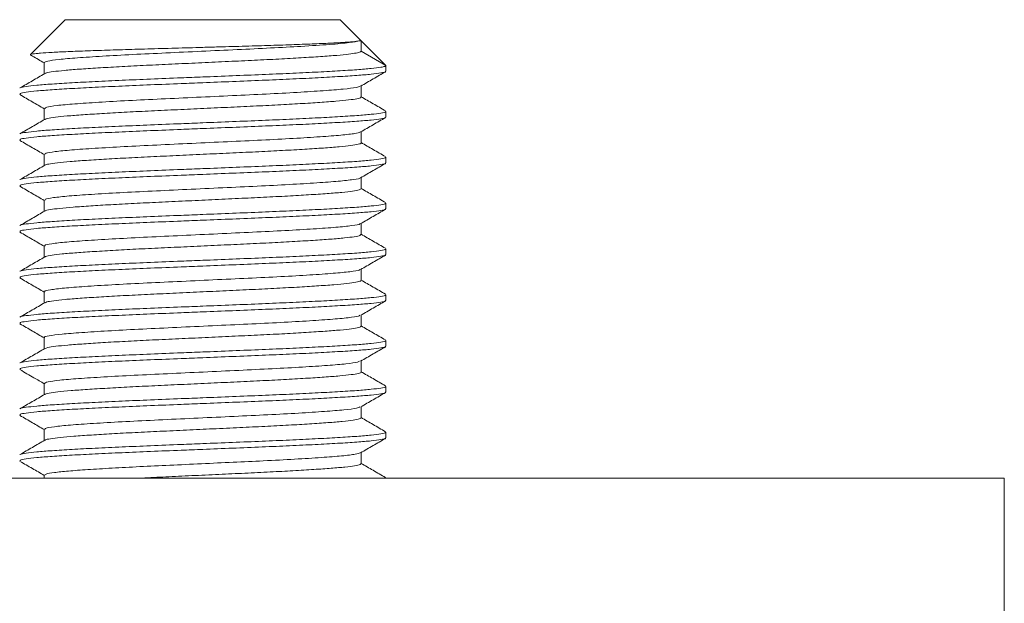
# Model space of a CAD drawing. Header units: millimetres. Extents: x 0 to 210, y 0 to 297.
# Tile 10 of 18: x 68 to 90, y 241 to 254. Entities that reach past the tile are written whole.
import ezdxf

# ---------------------------------------------------------------- set-up
doc = ezdxf.new("R2010")
doc.units = ezdxf.units.MM

msp = doc.modelspace()

# ---------------------------------------------------------------- linework, layer by layer
at = {"color": 7, "linetype": 'Continuous', "lineweight": 15}
for p, q in [((69.123, 253.67), (68.363, 252.91)), ((75.123, 253.67), (69.123, 253.67)), ((75.582, 253.212), (75.123, 253.67)), ((75.55, 253.212), (75.582, 253.212)), ((75.582, 253.212), (76.123, 252.67)), ((75.582, 252.983), (75.582, 253.212)), ((68.359, 252.907), (68.367, 252.901)), ((76.123, 252.67), (75.582, 252.983)), ((68.664, 252.733), (68.664, 252.489)), ((76.123, 252.545), (76.123, 252.67)), ((75.582, 251.983), (75.582, 252.227)), ((68.664, 251.733), (68.664, 251.489)), ((76.123, 251.545), (76.123, 251.67)), ((75.582, 250.983), (75.582, 251.227)), ((68.664, 250.733), (68.664, 250.489)), ((76.123, 250.545), (76.123, 250.67)), ((75.582, 249.983), (75.582, 250.227)), ((68.664, 249.733), (68.664, 249.489)), ((76.123, 249.545), (76.123, 249.67)), ((75.582, 248.983), (75.582, 249.227)), ((68.664, 248.733), (68.664, 248.489)), ((76.123, 248.545), (76.123, 248.67)), ((75.582, 247.983), (75.582, 248.227)), ((68.664, 247.733), (68.664, 247.489)), ((76.123, 247.545), (76.123, 247.67)), ((75.582, 246.983), (75.582, 247.227)), ((68.664, 246.733), (68.664, 246.489)), ((76.123, 246.545), (76.123, 246.67)), ((75.582, 245.983), (75.582, 246.227)), ((68.664, 245.733), (68.664, 245.489)), ((76.123, 245.545), (76.123, 245.67)), ((75.582, 244.983), (75.582, 245.227)), ((68.664, 244.733), (68.664, 244.489)), ((76.123, 244.545), (76.123, 244.67)), ((75.582, 243.983), (75.582, 244.227)), ((54.623, 243.67), (89.623, 243.67)), ((68.664, 243.733), (68.664, 243.67)), ((76.123, 243.67), (76.123, 243.67)), ((89.623, 243.67), (89.623, 240.67))]:
    msp.add_line(p, q, dxfattribs=at)
for points, knots in [([(75.55, 253.212), (75.537, 253.209), (75.499, 253.2), (75.39, 253.189), (75.238, 253.177), (75.056, 253.166), (74.83, 253.155), (74.567, 253.144), (74.28, 253.133), (73.959, 253.121), (73.612, 253.11), (73.248, 253.099), (72.865, 253.088), (72.455, 253.076), (72.139, 253.067), (71.721, 253.055), (71.318, 253.044), (70.927, 253.033), (70.546, 253.022), (70.184, 253.011), (69.848, 252.999), (69.529, 252.988), (69.242, 252.977), (68.997, 252.966), (68.78, 252.955), (68.606, 252.943), (68.483, 252.932), (68.393, 252.921), (68.376, 252.913), (68.365, 252.908)], [0, 0, 0, 0, 0.0265417, 0.0805269, 0.1080349, 0.1345766, 0.1885533, 0.2160444, 0.2428399, 0.2973252, 0.3250788, 0.352104, 0.4070588, 0.4350459, 0.467028, 0.4945368, 0.5504888, 0.5789989, 0.6065068, 0.6624239, 0.690897, 0.7188893, 0.775824, 0.8048331, 0.8329096, 0.8899889, 0.9190575, 0.9475334, 1, 1, 1, 1]), ([(75.55, 253.212), (75.488, 253.198), (75.365, 253.17), (74.91, 253.13), (74.315, 253.091), (73.619, 253.053), (72.877, 253.018), (72.096, 252.982), (71.317, 252.945), (70.578, 252.911), (69.918, 252.874), (69.369, 252.838), (68.963, 252.803), (68.708, 252.767), (68.682, 252.744), (68.669, 252.733)], [0, 0, 0, 0, 0.085378, 0.169931, 0.254759, 0.33022, 0.404596, 0.479947, 0.555231, 0.629632, 0.705131, 0.780153, 0.854735, 0.930294, 1, 1, 1, 1]), ([(68.366, 252.899), (68.379, 252.892), (68.478, 252.835), (68.578, 252.777), (68.664, 252.727)], [0, 0, 0, 0, 0.129333, 1, 1, 1, 1]), ([(75.582, 252.983), (75.575, 252.975), (75.561, 252.96), (75.447, 252.937), (75.259, 252.912), (74.979, 252.886), (74.608, 252.86), (74.162, 252.833), (73.663, 252.805), (73.115, 252.779), (72.543, 252.753), (71.955, 252.725), (71.377, 252.698), (70.814, 252.672), (70.294, 252.645), (69.821, 252.617), (69.418, 252.591), (69.088, 252.565), (68.851, 252.537), (68.712, 252.514), (68.693, 252.5), (68.687, 252.495)], [0, 0, 0, 0, 0.047296, 0.094591, 0.142914, 0.197224, 0.253109, 0.307415, 0.363295, 0.417604, 0.473489, 0.527794, 0.583674, 0.637983, 0.693868, 0.748173, 0.804054, 0.858362, 0.914244, 0.96855, 1, 1, 1, 1]), ([(68.141, 252.181), (68.142, 252.183), (68.143, 252.193), (68.256, 252.213), (68.483, 252.241), (68.825, 252.267), (69.256, 252.294), (69.772, 252.321), (70.35, 252.348), (70.985, 252.375), (71.582, 252.399), (72.183, 252.423), (72.78, 252.447), (73.42, 252.473), (74.031, 252.499), (74.588, 252.526), (75.085, 252.553), (75.498, 252.579), (75.818, 252.606), (76.008, 252.63), (76.107, 252.652), (76.117, 252.664), (76.123, 252.67)], [0, 0, 0, 0, 0.011945, 0.066046, 0.121716, 0.175819, 0.231491, 0.285591, 0.341261, 0.395364, 0.451036, 0.489245, 0.542214, 0.596652, 0.649621, 0.70406, 0.758161, 0.813831, 0.867932, 0.923601, 0.961537, 1, 1, 1, 1]), ([(68.674, 252.495), (68.584, 252.443), (68.403, 252.338), (68.222, 252.233), (68.131, 252.181)], [0, 0, 0, 0, 0.499922, 1, 1, 1, 1]), ([(68.137, 252.045), (68.135, 252.051), (68.132, 252.065), (68.253, 252.088), (68.484, 252.116), (68.825, 252.142), (69.256, 252.169), (69.772, 252.196), (70.35, 252.223), (70.985, 252.25), (71.582, 252.274), (72.183, 252.298), (72.78, 252.322), (73.42, 252.348), (74.031, 252.374), (74.588, 252.401), (75.085, 252.428), (75.497, 252.454), (75.819, 252.481), (76.025, 252.508), (76.124, 252.53), (76.112, 252.542), (76.109, 252.545)], [0, 0, 0, 0, 0.032726, 0.085691, 0.140193, 0.193161, 0.247665, 0.30063, 0.355132, 0.4081, 0.462604, 0.500011, 0.551869, 0.605165, 0.657023, 0.71032, 0.763286, 0.817788, 0.870753, 0.925255, 0.978222, 1, 1, 1, 1]), ([(75.571, 252.221), (75.662, 252.273), (75.843, 252.378), (76.024, 252.483), (76.114, 252.535)], [0, 0, 0, 0, 0.499934, 1, 1, 1, 1]), ([(75.558, 252.221), (75.537, 252.212), (75.49, 252.19), (75.211, 252.156), (74.775, 252.121), (74.201, 252.085), (73.522, 252.048), (72.771, 252.013), (71.989, 251.977), (71.213, 251.941), (70.483, 251.906), (69.837, 251.869), (69.304, 251.833), (68.92, 251.798), (68.695, 251.763), (68.683, 251.742), (68.678, 251.733)], [0, 0, 0, 0, 0.0587078, 0.1327341, 0.2056843, 0.2794864, 0.353371, 0.4262899, 0.5002688, 0.5739261, 0.6469669, 0.7210364, 0.7943825, 0.8676971, 0.9417706, 1, 1, 1, 1]), ([(68.131, 252.035), (68.222, 251.983), (68.399, 251.88), (68.577, 251.777), (68.664, 251.727)], [0, 0, 0, 0, 0.509293, 1, 1, 1, 1]), ([(75.57, 251.983), (75.573, 251.98), (75.584, 251.968), (75.501, 251.946), (75.322, 251.919), (75.048, 251.892), (74.69, 251.866), (74.262, 251.839), (73.769, 251.811), (73.234, 251.785), (72.662, 251.758), (72.08, 251.731), (71.494, 251.703), (70.931, 251.678), (70.397, 251.651), (69.917, 251.623), (69.495, 251.596), (69.151, 251.57), (68.892, 251.543), (68.729, 251.518), (68.697, 251.502), (68.684, 251.496)], [0, 0, 0, 0, 0.020312, 0.076269, 0.130646, 0.186599, 0.240978, 0.296934, 0.351311, 0.407265, 0.461642, 0.517596, 0.571972, 0.627926, 0.682303, 0.738256, 0.792635, 0.84859, 0.902966, 0.95892, 1, 1, 1, 1]), ([(76.115, 251.68), (76.024, 251.733), (75.846, 251.836), (75.669, 251.939), (75.582, 251.989)], [0, 0, 0, 0, 0.509124, 1, 1, 1, 1]), ([(68.137, 251.045), (68.135, 251.051), (68.132, 251.065), (68.253, 251.088), (68.484, 251.116), (68.825, 251.142), (69.256, 251.169), (69.772, 251.196), (70.35, 251.223), (70.985, 251.25), (71.582, 251.274), (72.183, 251.298), (72.78, 251.322), (73.42, 251.348), (74.031, 251.374), (74.588, 251.401), (75.085, 251.428), (75.497, 251.454), (75.819, 251.481), (76.025, 251.508), (76.124, 251.53), (76.112, 251.542), (76.109, 251.545)], [0, 0, 0, 0, 0.032726, 0.085691, 0.140193, 0.193161, 0.247665, 0.30063, 0.355132, 0.4081, 0.462604, 0.500011, 0.551869, 0.605165, 0.657023, 0.71032, 0.763286, 0.817788, 0.870753, 0.925255, 0.978222, 1, 1, 1, 1]), ([(68.142, 251.182), (68.142, 251.183), (68.143, 251.193), (68.257, 251.213), (68.483, 251.241), (68.825, 251.267), (69.256, 251.294), (69.772, 251.321), (70.35, 251.348), (70.985, 251.375), (71.582, 251.399), (72.183, 251.423), (72.78, 251.447), (73.42, 251.473), (74.031, 251.499), (74.588, 251.526), (75.085, 251.553), (75.497, 251.579), (75.819, 251.606), (76.025, 251.633), (76.124, 251.655), (76.112, 251.667), (76.109, 251.67)], [0, 0, 0, 0, 0.010423, 0.06461, 0.120368, 0.174557, 0.230318, 0.284505, 0.340263, 0.394452, 0.450214, 0.488483, 0.541536, 0.596062, 0.649115, 0.70364, 0.757828, 0.813586, 0.867773, 0.923532, 0.97772, 1, 1, 1, 1]), ([(75.571, 251.221), (75.661, 251.273), (75.842, 251.378), (76.023, 251.483), (76.114, 251.535)], [0, 0, 0, 0, 0.499927, 1, 1, 1, 1]), ([(68.675, 251.496), (68.585, 251.443), (68.404, 251.338), (68.223, 251.234), (68.133, 251.181)], [0, 0, 0, 0, 0.499936, 1, 1, 1, 1]), ([(75.565, 251.221), (75.534, 251.21), (75.47, 251.187), (75.161, 251.151), (74.704, 251.116), (74.114, 251.08), (73.423, 251.043), (72.666, 251.009), (71.882, 250.972), (71.11, 250.936), (70.389, 250.901), (69.757, 250.864), (69.242, 250.829), (68.88, 250.793), (68.682, 250.76), (68.683, 250.741), (68.683, 250.733)], [0, 0, 0, 0, 0.068124, 0.142127, 0.215096, 0.289078, 0.362884, 0.435919, 0.510023, 0.583548, 0.656803, 0.730942, 0.804144, 0.877728, 0.951815, 1, 1, 1, 1]), ([(68.133, 251.034), (68.224, 250.982), (68.401, 250.88), (68.578, 250.777), (68.664, 250.727)], [0, 0, 0, 0, 0.5111478, 1, 1, 1, 1]), ([(75.574, 250.983), (75.577, 250.981), (75.592, 250.971), (75.525, 250.952), (75.37, 250.925), (75.111, 250.897), (74.773, 250.871), (74.355, 250.844), (73.878, 250.817), (73.347, 250.79), (72.786, 250.764), (72.2, 250.737), (71.618, 250.709), (71.045, 250.683), (70.507, 250.656), (70.011, 250.629), (69.579, 250.602), (69.215, 250.576), (68.939, 250.549), (68.746, 250.522), (68.699, 250.504), (68.676, 250.495)], [0, 0, 0, 0, 0.00952, 0.063858, 0.119771, 0.174109, 0.230023, 0.284361, 0.340274, 0.394613, 0.450529, 0.504866, 0.560779, 0.615119, 0.671036, 0.725373, 0.781286, 0.835626, 0.891543, 0.94588, 1, 1, 1, 1]), ([(76.113, 250.682), (76.022, 250.734), (75.845, 250.836), (75.668, 250.939), (75.582, 250.989)], [0, 0, 0, 0, 0.511061, 1, 1, 1, 1]), ([(68.142, 250.181), (68.142, 250.183), (68.143, 250.193), (68.257, 250.213), (68.483, 250.241), (68.825, 250.267), (69.256, 250.294), (69.772, 250.321), (70.35, 250.348), (70.985, 250.375), (71.582, 250.399), (72.183, 250.423), (72.78, 250.447), (73.42, 250.473), (74.031, 250.499), (74.588, 250.526), (75.085, 250.553), (75.497, 250.579), (75.819, 250.606), (76.025, 250.633), (76.124, 250.655), (76.112, 250.667), (76.109, 250.67)], [0, 0, 0, 0, 0.011373, 0.065507, 0.121212, 0.175349, 0.231057, 0.285192, 0.340896, 0.395034, 0.450741, 0.488974, 0.541976, 0.596449, 0.649452, 0.703925, 0.75806, 0.813765, 0.8679, 0.923605, 0.977742, 1, 1, 1, 1]), ([(68.675, 250.495), (68.584, 250.443), (68.403, 250.338), (68.222, 250.233), (68.132, 250.181)], [0, 0, 0, 0, 0.499925, 1, 1, 1, 1]), ([(68.137, 250.045), (68.135, 250.051), (68.132, 250.065), (68.253, 250.088), (68.484, 250.116), (68.825, 250.142), (69.256, 250.169), (69.772, 250.196), (70.35, 250.223), (70.985, 250.25), (71.582, 250.274), (72.183, 250.298), (72.78, 250.322), (73.42, 250.348), (74.031, 250.374), (74.588, 250.401), (75.085, 250.428), (75.497, 250.454), (75.819, 250.481), (76.025, 250.508), (76.124, 250.53), (76.112, 250.542), (76.109, 250.545)], [0, 0, 0, 0, 0.0327256, 0.0856913, 0.1401928, 0.1931607, 0.2476649, 0.3006304, 0.3551318, 0.4081, 0.4626045, 0.5000113, 0.5518691, 0.6051654, 0.6570233, 0.7103197, 0.7632856, 0.8177876, 0.8707534, 0.9252552, 0.9782223, 1, 1, 1, 1]), ([(75.57, 250.221), (75.661, 250.273), (75.842, 250.378), (76.023, 250.482), (76.113, 250.535)], [0, 0, 0, 0, 0.499937, 1, 1, 1, 1]), ([(75.566, 250.22), (75.567, 250.22), (75.574, 250.208), (75.424, 250.182), (75.112, 250.146), (74.629, 250.111), (74.025, 250.074), (73.323, 250.039), (72.56, 250.004), (71.776, 249.967), (71.008, 249.931), (70.297, 249.896), (69.68, 249.859), (69.183, 249.824), (68.844, 249.788), (68.671, 249.757), (68.682, 249.739), (68.686, 249.733)], [0, 0, 0, 0, 0.003622, 0.077589, 0.151528, 0.224572, 0.298693, 0.372381, 0.445588, 0.519776, 0.593136, 0.666653, 0.740821, 0.813935, 0.887748, 0.961809, 1, 1, 1, 1]), ([(68.131, 250.036), (68.221, 249.983), (68.399, 249.88), (68.577, 249.777), (68.664, 249.727)], [0, 0, 0, 0, 0.509114, 1, 1, 1, 1]), ([(75.579, 249.983), (75.571, 249.974), (75.555, 249.957), (75.408, 249.93), (75.174, 249.903), (74.849, 249.877), (74.45, 249.85), (73.981, 249.823), (73.463, 249.796), (72.903, 249.77), (72.325, 249.742), (71.737, 249.715), (71.164, 249.688), (70.614, 249.662), (70.112, 249.635), (69.662, 249.607), (69.287, 249.581), (68.986, 249.554), (68.787, 249.527), (68.685, 249.507), (68.683, 249.497), (68.682, 249.495)], [0, 0, 0, 0, 0.0531989, 0.1075078, 0.1633913, 0.2177039, 0.2735918, 0.3279007, 0.3837844, 0.4380963, 0.4939834, 0.5482926, 0.6041765, 0.658487, 0.7143726, 0.7686817, 0.8245658, 0.878875, 0.9347592, 0.9890687, 1, 1, 1, 1]), ([(76.115, 249.68), (76.024, 249.733), (75.846, 249.836), (75.669, 249.939), (75.582, 249.989)], [0, 0, 0, 0, 0.509231, 1, 1, 1, 1]), ([(68.141, 249.181), (68.142, 249.183), (68.143, 249.193), (68.256, 249.213), (68.483, 249.241), (68.825, 249.267), (69.256, 249.294), (69.772, 249.321), (70.35, 249.348), (70.985, 249.375), (71.582, 249.399), (72.183, 249.423), (72.78, 249.447), (73.42, 249.473), (74.031, 249.499), (74.588, 249.526), (75.085, 249.553), (75.497, 249.579), (75.819, 249.606), (76.025, 249.633), (76.124, 249.655), (76.112, 249.667), (76.109, 249.67)], [0, 0, 0, 0, 0.011721, 0.065837, 0.121522, 0.17564, 0.231328, 0.285444, 0.341128, 0.395247, 0.450935, 0.489154, 0.542138, 0.596592, 0.649576, 0.704029, 0.758145, 0.813831, 0.867947, 0.923632, 0.977749, 1, 1, 1, 1]), ([(68.674, 249.495), (68.584, 249.443), (68.403, 249.338), (68.222, 249.233), (68.132, 249.181)], [0, 0, 0, 0, 0.499935, 1, 1, 1, 1]), ([(68.137, 249.045), (68.135, 249.051), (68.132, 249.065), (68.253, 249.088), (68.484, 249.116), (68.825, 249.142), (69.256, 249.169), (69.772, 249.196), (70.35, 249.223), (70.985, 249.25), (71.582, 249.274), (72.183, 249.298), (72.78, 249.322), (73.42, 249.348), (74.031, 249.374), (74.588, 249.401), (75.085, 249.428), (75.497, 249.454), (75.819, 249.481), (76.025, 249.508), (76.124, 249.53), (76.112, 249.542), (76.109, 249.545)], [0, 0, 0, 0, 0.0327256, 0.0856913, 0.1401928, 0.1931607, 0.2476649, 0.3006304, 0.3551318, 0.4081, 0.4626045, 0.5000113, 0.5518691, 0.6051654, 0.6570233, 0.7103197, 0.7632856, 0.8177876, 0.8707534, 0.9252552, 0.9782223, 1, 1, 1, 1]), ([(75.571, 249.221), (75.662, 249.273), (75.843, 249.378), (76.024, 249.483), (76.114, 249.535)], [0, 0, 0, 0, 0.499922, 1, 1, 1, 1]), ([(75.557, 249.221), (75.558, 249.219), (75.56, 249.204), (75.392, 249.177), (75.055, 249.141), (74.554, 249.106), (73.935, 249.069), (73.222, 249.034), (72.454, 248.999), (71.67, 248.962), (70.908, 248.927), (70.207, 248.891), (69.605, 248.854), (69.126, 248.819), (68.811, 248.783), (68.66, 248.754), (68.679, 248.737), (68.685, 248.733)], [0, 0, 0, 0, 0.014456, 0.088468, 0.162193, 0.235261, 0.309371, 0.382792, 0.456121, 0.530242, 0.603365, 0.677017, 0.751063, 0.824037, 0.897932, 0.971816, 1, 1, 1, 1]), ([(68.132, 249.035), (68.223, 248.982), (68.4, 248.88), (68.577, 248.777), (68.664, 248.727)], [0, 0, 0, 0, 0.510549, 1, 1, 1, 1]), ([(75.573, 248.983), (75.571, 248.976), (75.567, 248.961), (75.446, 248.936), (75.23, 248.908), (74.925, 248.882), (74.538, 248.856), (74.086, 248.828), (73.573, 248.801), (73.024, 248.775), (72.445, 248.748), (71.861, 248.721), (71.28, 248.694), (70.728, 248.668), (70.211, 248.64), (69.752, 248.613), (69.357, 248.586), (69.043, 248.56), (68.82, 248.533), (68.7, 248.511), (68.689, 248.499), (68.686, 248.495)], [0, 0, 0, 0, 0.040995, 0.096929, 0.151284, 0.207215, 0.26157, 0.317502, 0.371857, 0.427789, 0.482144, 0.538076, 0.592433, 0.648366, 0.702721, 0.758653, 0.813011, 0.868946, 0.923301, 0.979232, 1, 1, 1, 1]), ([(76.112, 248.682), (76.022, 248.734), (75.845, 248.836), (75.668, 248.939), (75.582, 248.989)], [0, 0, 0, 0, 0.511279, 1, 1, 1, 1]), ([(68.675, 248.495), (68.585, 248.443), (68.404, 248.338), (68.223, 248.234), (68.132, 248.181)], [0, 0, 0, 0, 0.499927, 1, 1, 1, 1]), ([(68.137, 248.045), (68.135, 248.051), (68.132, 248.065), (68.253, 248.088), (68.484, 248.116), (68.825, 248.142), (69.256, 248.169), (69.772, 248.196), (70.35, 248.223), (70.985, 248.25), (71.582, 248.274), (72.183, 248.298), (72.78, 248.322), (73.42, 248.348), (74.031, 248.374), (74.588, 248.401), (75.085, 248.428), (75.497, 248.454), (75.819, 248.481), (76.025, 248.508), (76.124, 248.53), (76.112, 248.542), (76.109, 248.545)], [0, 0, 0, 0, 0.0327256, 0.0856913, 0.1401928, 0.1931607, 0.2476649, 0.3006304, 0.3551318, 0.4081, 0.4626045, 0.5000113, 0.5518691, 0.6051654, 0.6570233, 0.7103197, 0.7632856, 0.8177876, 0.8707534, 0.9252552, 0.9782223, 1, 1, 1, 1]), ([(68.142, 248.181), (68.142, 248.183), (68.143, 248.193), (68.257, 248.213), (68.483, 248.241), (68.825, 248.267), (69.256, 248.294), (69.772, 248.321), (70.35, 248.348), (70.985, 248.375), (71.582, 248.399), (72.183, 248.423), (72.78, 248.447), (73.42, 248.473), (74.031, 248.499), (74.588, 248.526), (75.085, 248.553), (75.497, 248.579), (75.819, 248.606), (76.025, 248.633), (76.124, 248.655), (76.112, 248.667), (76.109, 248.67)], [0, 0, 0, 0, 0.011016, 0.06517, 0.120895, 0.175052, 0.230779, 0.284933, 0.340658, 0.394815, 0.450543, 0.488789, 0.541811, 0.596304, 0.649325, 0.703818, 0.757973, 0.813698, 0.867853, 0.923578, 0.977734, 1, 1, 1, 1]), ([(75.57, 248.22), (75.66, 248.272), (75.841, 248.377), (76.022, 248.482), (76.112, 248.534)], [0, 0, 0, 0, 0.499932, 1, 1, 1, 1]), ([(75.551, 248.22), (75.55, 248.216), (75.544, 248.201), (75.356, 248.172), (74.995, 248.137), (74.476, 248.101), (73.843, 248.064), (73.12, 248.029), (72.347, 247.994), (71.564, 247.957), (70.808, 247.922), (70.118, 247.886), (69.532, 247.849), (69.072, 247.814), (68.781, 247.778), (68.651, 247.751), (68.675, 247.736), (68.68, 247.733)], [0, 0, 0, 0, 0.022812, 0.097015, 0.170675, 0.244008, 0.318255, 0.391586, 0.465248, 0.53945, 0.612577, 0.686512, 0.760584, 0.833659, 0.907783, 0.981638, 1, 1, 1, 1]), ([(68.131, 248.035), (68.222, 247.983), (68.399, 247.88), (68.577, 247.777), (68.664, 247.727)], [0, 0, 0, 0, 0.509367, 1, 1, 1, 1]), ([(75.569, 247.983), (75.571, 247.978), (75.577, 247.965), (75.478, 247.942), (75.284, 247.914), (74.994, 247.887), (74.626, 247.862), (74.183, 247.834), (73.686, 247.807), (73.14, 247.78), (72.569, 247.754), (71.981, 247.726), (71.402, 247.699), (70.839, 247.673), (70.316, 247.646), (69.841, 247.619), (69.435, 247.592), (69.101, 247.566), (68.859, 247.539), (68.715, 247.515), (68.694, 247.5), (68.686, 247.495)], [0, 0, 0, 0, 0.0302622, 0.084527, 0.1403652, 0.1946329, 0.2504746, 0.3047391, 0.360577, 0.4148453, 0.4706874, 0.5249519, 0.5807898, 0.6350578, 0.6908997, 0.7451643, 0.8010024, 0.8552693, 0.9111101, 0.9653749, 1, 1, 1, 1]), ([(76.114, 247.681), (76.024, 247.733), (75.846, 247.836), (75.669, 247.939), (75.582, 247.989)], [0, 0, 0, 0, 0.509621, 1, 1, 1, 1]), ([(68.141, 247.181), (68.141, 247.183), (68.142, 247.193), (68.256, 247.213), (68.483, 247.241), (68.825, 247.267), (69.256, 247.294), (69.772, 247.321), (70.35, 247.348), (70.985, 247.375), (71.582, 247.399), (72.183, 247.423), (72.78, 247.447), (73.42, 247.473), (74.031, 247.499), (74.588, 247.526), (75.085, 247.553), (75.497, 247.579), (75.819, 247.606), (76.025, 247.633), (76.124, 247.655), (76.112, 247.667), (76.109, 247.67)], [0, 0, 0, 0, 0.0124814, 0.0665556, 0.1221978, 0.1762743, 0.2319192, 0.2859933, 0.3416353, 0.3957121, 0.4513573, 0.489547, 0.5424902, 0.5969019, 0.6498451, 0.7042569, 0.7583314, 0.8139741, 0.8680484, 0.9236908, 0.9777665, 1, 1, 1, 1]), ([(68.674, 247.495), (68.583, 247.442), (68.402, 247.338), (68.222, 247.233), (68.131, 247.18)], [0, 0, 0, 0, 0.499929, 1, 1, 1, 1]), ([(68.137, 247.045), (68.135, 247.051), (68.132, 247.065), (68.253, 247.088), (68.484, 247.116), (68.825, 247.142), (69.256, 247.169), (69.772, 247.196), (70.35, 247.223), (70.985, 247.25), (71.582, 247.274), (72.183, 247.298), (72.78, 247.322), (73.42, 247.348), (74.031, 247.374), (74.588, 247.401), (75.085, 247.428), (75.497, 247.454), (75.819, 247.481), (76.025, 247.508), (76.124, 247.53), (76.112, 247.542), (76.109, 247.545)], [0, 0, 0, 0, 0.032726, 0.085691, 0.140193, 0.193161, 0.247665, 0.30063, 0.355132, 0.4081, 0.462604, 0.500011, 0.551869, 0.605165, 0.657023, 0.71032, 0.763286, 0.817788, 0.870753, 0.925255, 0.978222, 1, 1, 1, 1]), ([(75.572, 247.221), (75.662, 247.274), (75.843, 247.378), (76.024, 247.483), (76.114, 247.535)], [0, 0, 0, 0, 0.499923, 1, 1, 1, 1]), ([(75.55, 247.221), (75.545, 247.215), (75.53, 247.198), (75.317, 247.167), (74.932, 247.132), (74.397, 247.096), (73.749, 247.059), (73.017, 247.025), (72.24, 246.989), (71.458, 246.952), (70.709, 246.917), (70.032, 246.881), (69.462, 246.844), (69.021, 246.81), (68.755, 246.773), (68.642, 246.747), (68.67, 246.734), (68.673, 246.733)], [0, 0, 0, 0, 0.035102, 0.109166, 0.182435, 0.255802, 0.329854, 0.402864, 0.476534, 0.550487, 0.62339, 0.697279, 0.771047, 0.843995, 0.918018, 0.991516, 1, 1, 1, 1]), ([(68.132, 247.035), (68.222, 246.983), (68.4, 246.88), (68.577, 246.777), (68.664, 246.727)], [0, 0, 0, 0, 0.510101, 1, 1, 1, 1]), ([(76.113, 246.682), (76.022, 246.734), (75.845, 246.836), (75.668, 246.939), (75.582, 246.989)], [0, 0, 0, 0, 0.510845, 1, 1, 1, 1]), ([(75.571, 246.983), (75.574, 246.98), (75.586, 246.968), (75.507, 246.948), (75.333, 246.92), (75.063, 246.893), (74.708, 246.867), (74.283, 246.84), (73.792, 246.812), (73.259, 246.786), (72.688, 246.759), (72.106, 246.732), (71.52, 246.705), (70.956, 246.679), (70.42, 246.652), (69.937, 246.625), (69.513, 246.597), (69.165, 246.571), (68.902, 246.544), (68.733, 246.519), (68.698, 246.503), (68.683, 246.496)], [0, 0, 0, 0, 0.018015, 0.073981, 0.128366, 0.184327, 0.238715, 0.29468, 0.349065, 0.405027, 0.459412, 0.515375, 0.56976, 0.625722, 0.680108, 0.73607, 0.790456, 0.846419, 0.900804, 0.956766, 1, 1, 1, 1]), ([(68.142, 246.182), (68.142, 246.183), (68.143, 246.193), (68.257, 246.213), (68.483, 246.241), (68.825, 246.267), (69.256, 246.294), (69.772, 246.321), (70.35, 246.348), (70.985, 246.375), (71.582, 246.399), (72.183, 246.423), (72.78, 246.447), (73.42, 246.473), (74.031, 246.499), (74.588, 246.526), (75.085, 246.553), (75.497, 246.579), (75.819, 246.606), (76.025, 246.633), (76.124, 246.655), (76.112, 246.667), (76.109, 246.67)], [0, 0, 0, 0, 0.010302, 0.064496, 0.120261, 0.174456, 0.230224, 0.284418, 0.340182, 0.394378, 0.450146, 0.488421, 0.541481, 0.596012, 0.649072, 0.703604, 0.757798, 0.813564, 0.867757, 0.923522, 0.977717, 1, 1, 1, 1]), ([(68.676, 246.496), (68.585, 246.443), (68.404, 246.339), (68.223, 246.234), (68.133, 246.182)], [0, 0, 0, 0, 0.499927, 1, 1, 1, 1]), ([(68.137, 246.045), (68.135, 246.051), (68.132, 246.065), (68.253, 246.088), (68.484, 246.116), (68.825, 246.142), (69.256, 246.169), (69.772, 246.196), (70.35, 246.223), (70.985, 246.25), (71.582, 246.274), (72.183, 246.298), (72.78, 246.322), (73.42, 246.348), (74.031, 246.374), (74.588, 246.401), (75.085, 246.428), (75.497, 246.454), (75.819, 246.481), (76.025, 246.508), (76.124, 246.53), (76.112, 246.542), (76.109, 246.545)], [0, 0, 0, 0, 0.032726, 0.085691, 0.140193, 0.193161, 0.247665, 0.30063, 0.355132, 0.4081, 0.462604, 0.500011, 0.551869, 0.605165, 0.657023, 0.71032, 0.763286, 0.817788, 0.870753, 0.925255, 0.978222, 1, 1, 1, 1]), ([(75.57, 246.22), (75.66, 246.272), (75.841, 246.377), (76.022, 246.482), (76.112, 246.534)], [0, 0, 0, 0, 0.499929, 1, 1, 1, 1]), ([(75.549, 246.22), (75.539, 246.213), (75.511, 246.194), (75.274, 246.162), (74.867, 246.127), (74.315, 246.091), (73.653, 246.055), (72.913, 246.02), (72.133, 245.983), (71.353, 245.947), (70.612, 245.912), (69.947, 245.876), (69.392, 245.84), (68.978, 245.805), (68.713, 245.768), (68.681, 245.744), (68.666, 245.733)], [0, 0, 0, 0, 0.042974, 0.117202, 0.190448, 0.264177, 0.338338, 0.411421, 0.485401, 0.559407, 0.63248, 0.706626, 0.780392, 0.853609, 0.927833, 1, 1, 1, 1]), ([(68.132, 246.035), (68.234, 245.976), (68.411, 245.873), (68.589, 245.771), (68.664, 245.727)], [0, 0, 0, 0, 0.573922, 1, 1, 1, 1]), ([(75.576, 245.983), (75.578, 245.982), (75.593, 245.972), (75.529, 245.953), (75.379, 245.926), (75.125, 245.898), (74.79, 245.873), (74.375, 245.845), (73.901, 245.818), (73.372, 245.791), (72.811, 245.765), (72.226, 245.738), (71.644, 245.711), (71.07, 245.684), (70.53, 245.658), (70.032, 245.63), (69.597, 245.603), (69.231, 245.577), (68.947, 245.55), (68.762, 245.523), (68.674, 245.504), (68.675, 245.495), (68.675, 245.495)], [0, 0, 0, 0, 0.007307, 0.061575, 0.117417, 0.171686, 0.227529, 0.281797, 0.337639, 0.39191, 0.447755, 0.502023, 0.557865, 0.612136, 0.667982, 0.72225, 0.778091, 0.832363, 0.888209, 0.942477, 0.998318, 1, 1, 1, 1]), ([(76.114, 245.681), (76.023, 245.733), (75.846, 245.836), (75.668, 245.939), (75.582, 245.989)], [0, 0, 0, 0, 0.510078, 1, 1, 1, 1]), ([(68.674, 245.495), (68.583, 245.442), (68.402, 245.337), (68.221, 245.233), (68.131, 245.18)], [0, 0, 0, 0, 0.499925, 1, 1, 1, 1]), ([(68.137, 245.045), (68.135, 245.051), (68.132, 245.065), (68.253, 245.088), (68.484, 245.116), (68.825, 245.142), (69.256, 245.169), (69.772, 245.196), (70.35, 245.223), (70.985, 245.25), (71.582, 245.274), (72.183, 245.298), (72.78, 245.322), (73.42, 245.348), (74.031, 245.374), (74.588, 245.401), (75.085, 245.428), (75.497, 245.454), (75.819, 245.481), (76.025, 245.508), (76.124, 245.53), (76.112, 245.542), (76.109, 245.545)], [0, 0, 0, 0, 0.0327256, 0.0856913, 0.1401928, 0.1931607, 0.2476649, 0.3006304, 0.3551318, 0.4081, 0.4626045, 0.5000113, 0.5518691, 0.6051654, 0.6570233, 0.7103197, 0.7632856, 0.8177876, 0.8707534, 0.9252552, 0.9782223, 1, 1, 1, 1]), ([(68.141, 245.18), (68.141, 245.182), (68.142, 245.193), (68.256, 245.213), (68.483, 245.241), (68.825, 245.267), (69.256, 245.294), (69.772, 245.321), (70.35, 245.348), (70.985, 245.375), (71.582, 245.399), (72.183, 245.423), (72.78, 245.447), (73.42, 245.473), (74.031, 245.499), (74.588, 245.526), (75.085, 245.553), (75.497, 245.579), (75.819, 245.606), (76.025, 245.633), (76.124, 245.655), (76.112, 245.667), (76.109, 245.67)], [0, 0, 0, 0, 0.0125586, 0.0666285, 0.1222663, 0.1763387, 0.2319792, 0.286049, 0.3416867, 0.3957593, 0.4514001, 0.4895869, 0.5425259, 0.5969334, 0.6498724, 0.70428, 0.7583503, 0.8139886, 0.8680587, 0.9236968, 0.9777683, 1, 1, 1, 1]), ([(75.572, 245.221), (75.662, 245.274), (75.843, 245.378), (76.024, 245.483), (76.115, 245.536)], [0, 0, 0, 0, 0.499926, 1, 1, 1, 1]), ([(75.556, 245.221), (75.538, 245.212), (75.496, 245.191), (75.228, 245.157), (74.8, 245.123), (74.231, 245.086), (73.556, 245.05), (72.808, 245.015), (72.027, 244.978), (71.249, 244.942), (70.516, 244.907), (69.865, 244.87), (69.327, 244.835), (68.934, 244.8), (68.699, 244.765), (68.683, 244.743), (68.675, 244.733)], [0, 0, 0, 0, 0.05561, 0.129608, 0.202538, 0.27624, 0.350115, 0.42298, 0.496878, 0.570545, 0.643497, 0.717505, 0.790879, 0.864072, 0.938103, 1, 1, 1, 1]), ([(68.132, 245.035), (68.222, 244.983), (68.4, 244.88), (68.577, 244.777), (68.664, 244.727)], [0, 0, 0, 0, 0.509902, 1, 1, 1, 1]), ([(75.577, 244.983), (75.571, 244.975), (75.558, 244.958), (75.416, 244.931), (75.187, 244.904), (74.865, 244.878), (74.469, 244.851), (74.003, 244.824), (73.488, 244.797), (72.928, 244.771), (72.351, 244.744), (71.763, 244.716), (71.19, 244.689), (70.638, 244.663), (70.133, 244.636), (69.681, 244.608), (69.302, 244.582), (68.998, 244.556), (68.794, 244.528), (68.689, 244.508), (68.685, 244.498), (68.684, 244.496)], [0, 0, 0, 0, 0.051076, 0.105481, 0.161464, 0.215873, 0.27186, 0.326266, 0.382249, 0.436657, 0.492644, 0.547049, 0.603032, 0.657439, 0.713424, 0.76783, 0.823813, 0.878219, 0.934202, 0.988608, 1, 1, 1, 1]), ([(76.114, 244.681), (76.023, 244.733), (75.846, 244.836), (75.668, 244.939), (75.582, 244.989)], [0, 0, 0, 0, 0.5098, 1, 1, 1, 1]), ([(68.142, 244.182), (68.142, 244.183), (68.144, 244.194), (68.257, 244.213), (68.483, 244.241), (68.825, 244.267), (69.256, 244.294), (69.772, 244.321), (70.35, 244.348), (70.985, 244.375), (71.582, 244.399), (72.183, 244.423), (72.78, 244.447), (73.42, 244.473), (74.031, 244.499), (74.588, 244.526), (75.085, 244.553), (75.497, 244.579), (75.819, 244.606), (76.025, 244.633), (76.124, 244.655), (76.112, 244.667), (76.109, 244.67)], [0, 0, 0, 0, 0.009861, 0.064079, 0.119869, 0.174089, 0.229881, 0.284099, 0.339889, 0.394109, 0.449902, 0.488193, 0.541276, 0.595832, 0.648916, 0.703472, 0.75769, 0.813481, 0.867698, 0.923488, 0.977708, 1, 1, 1, 1]), ([(68.676, 244.496), (68.586, 244.444), (68.405, 244.339), (68.224, 244.234), (68.133, 244.182)], [0, 0, 0, 0, 0.49993, 1, 1, 1, 1]), ([(68.137, 244.045), (68.135, 244.051), (68.132, 244.065), (68.253, 244.088), (68.484, 244.116), (68.825, 244.142), (69.256, 244.169), (69.772, 244.196), (70.35, 244.223), (70.985, 244.25), (71.582, 244.274), (72.183, 244.298), (72.78, 244.322), (73.42, 244.348), (74.031, 244.374), (74.588, 244.401), (75.085, 244.428), (75.497, 244.454), (75.819, 244.481), (76.025, 244.508), (76.124, 244.53), (76.112, 244.542), (76.109, 244.545)], [0, 0, 0, 0, 0.032726, 0.085691, 0.140193, 0.193161, 0.247665, 0.30063, 0.355132, 0.4081, 0.462604, 0.500011, 0.551869, 0.605165, 0.657023, 0.71032, 0.763286, 0.817788, 0.870753, 0.925255, 0.978222, 1, 1, 1, 1]), ([(75.57, 244.22), (75.661, 244.273), (75.842, 244.377), (76.022, 244.482), (76.113, 244.535)], [0, 0, 0, 0, 0.499927, 1, 1, 1, 1]), ([(75.56, 244.22), (75.534, 244.21), (75.476, 244.188), (75.178, 244.152), (74.729, 244.118), (74.144, 244.081), (73.483, 244.046), (72.788, 244.014), (72.094, 243.982), (71.402, 243.949), (70.738, 243.918), (70.129, 243.886), (69.601, 243.853), (69.173, 243.823), (68.866, 243.79), (68.688, 243.76), (68.679, 243.741), (68.675, 243.733)], [0, 0, 0, 0, 0.063852, 0.13791, 0.210907, 0.284873, 0.358753, 0.423629, 0.489455, 0.555226, 0.620087, 0.685817, 0.751674, 0.81657, 0.882182, 0.9481, 1, 1, 1, 1]), ([(68.133, 244.034), (68.224, 243.982), (68.401, 243.879), (68.578, 243.777), (68.664, 243.727)], [0, 0, 0, 0, 0.511105, 1, 1, 1, 1]), ([(75.572, 243.983), (75.571, 243.977), (75.569, 243.962), (75.453, 243.937), (75.242, 243.91), (74.94, 243.883), (74.557, 243.857), (74.107, 243.83), (73.597, 243.802), (73.05, 243.776), (72.471, 243.749), (71.888, 243.722), (71.318, 243.695), (70.967, 243.679), (70.795, 243.67)], [0, 0, 0, 0, 0.060243, 0.147383, 0.232065, 0.319203, 0.403884, 0.491022, 0.575703, 0.66284, 0.747522, 0.83466, 0.919344, 1, 1, 1, 1]), ([(76.114, 243.681), (76.023, 243.733), (75.846, 243.836), (75.668, 243.939), (75.582, 243.989)], [0, 0, 0, 0, 0.510365, 1, 1, 1, 1])]:
    msp.add_open_spline(points, degree=3, knots=knots, dxfattribs=at)

doc.saveas('drawing.dxf')
